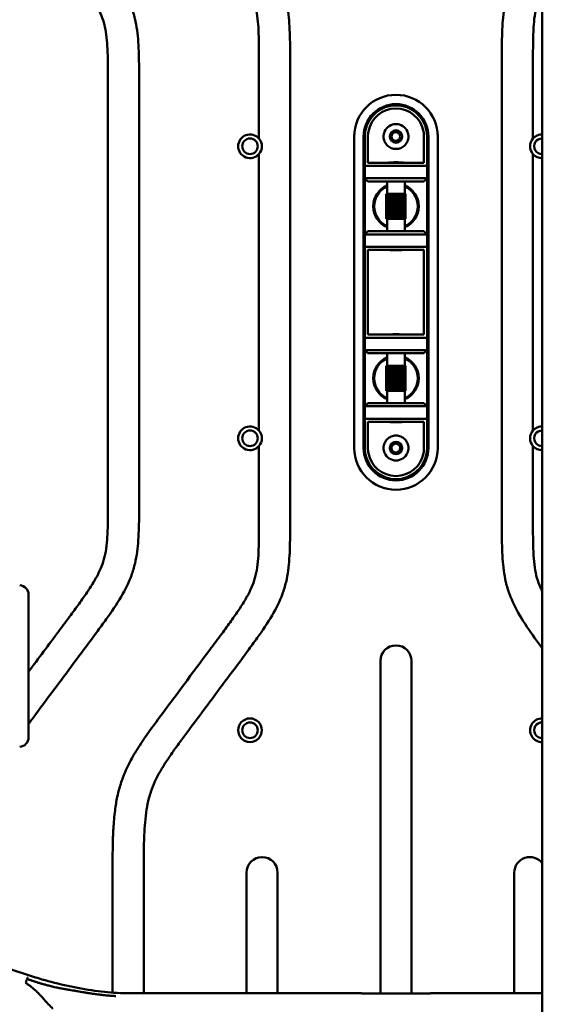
# Model space of a CAD drawing. Header units: millimetres. Extents: x 0 to 2100, y 0 to 1485.
# Tile 49 of 256: x 1198 to 1282, y 1021 to 1179. Entities that reach past the tile are written whole.
import ezdxf

# ---------------------------------------------------------------- set-up
doc = ezdxf.new("R2010")
doc.units = ezdxf.units.MM
doc.header["$LTSCALE"] = 5
doc.layers.add('Sichtbar (ISO)', color=7, linetype='Continuous', lineweight=50)

msp = doc.modelspace()

# ---------------------------------------------------------------- linework, layer by layer
at = {"layer": 'Sichtbar (ISO)'}
for p, q in [((1281.707, 1211.92), (1281.707, 805.783)), ((1236.207, 1159.758), (1236.207, 1172.19)), ((1241.207, 1172.19), (1241.207, 1098.364)), ((1275.207, 1098.364), (1275.207, 1172.19)), ((1280.207, 1172.19), (1280.207, 1159.758)), ((1211.957, 1101.352), (1211.957, 1169.202)), ((1216.957, 1169.202), (1216.957, 1101.352)), ((1253.707, 1160.15), (1253.707, 1155.877)), ((1262.707, 1155.877), (1262.707, 1160.15)), ((1251.507, 1160.077), (1251.507, 1110.077)), ((1253.007, 1160.077), (1253.007, 1110.077)), ((1253.207, 1160.077), (1253.207, 1155.377)), ((1263.207, 1155.377), (1263.207, 1160.077)), ((1263.407, 1110.077), (1263.407, 1160.077)), ((1264.907, 1110.077), (1264.907, 1160.077)), ((1236.207, 1112.888), (1236.207, 1157.267)), ((1280.207, 1157.267), (1280.207, 1112.888)), ((1253.207, 1153.377), (1253.207, 1155.377)), ((1253.207, 1155.377), (1263.207, 1155.377)), ((1253.707, 1155.877), (1262.707, 1155.877)), ((1263.207, 1155.377), (1263.207, 1153.377)), ((1253.207, 1153.377), (1253.207, 1144.377)), ((1253.707, 1152.877), (1253.207, 1153.377)), ((1263.207, 1153.377), (1253.207, 1153.377)), ((1262.707, 1152.877), (1253.707, 1152.877)), ((1256.807, 1150.877), (1256.807, 1152.877)), ((1259.607, 1150.877), (1259.607, 1152.877)), ((1263.207, 1153.377), (1262.707, 1152.877)), ((1263.207, 1144.377), (1263.207, 1153.377)), ((1256.657, 1146.877), (1256.657, 1150.877)), ((1256.68, 1150.877), (1256.657, 1150.877)), ((1256.741, 1150.877), (1256.68, 1150.877)), ((1256.68, 1146.877), (1256.68, 1150.877)), ((1256.838, 1150.877), (1256.741, 1150.877)), ((1256.741, 1146.877), (1256.741, 1150.877)), ((1256.969, 1150.877), (1256.838, 1150.877)), ((1256.838, 1146.877), (1256.838, 1150.877)), ((1257.127, 1150.877), (1256.969, 1150.877)), ((1256.969, 1146.877), (1256.969, 1150.877)), ((1257.13, 1150.877), (1257.127, 1150.877)), ((1257.127, 1150.877), (1257.127, 1146.877)), ((1257.29, 1150.877), (1257.13, 1150.877)), ((1257.13, 1146.877), (1257.13, 1150.877)), ((1257.318, 1150.877), (1257.29, 1150.877)), ((1257.29, 1150.877), (1257.29, 1146.877)), ((1257.475, 1150.877), (1257.318, 1150.877)), ((1257.318, 1146.877), (1257.318, 1150.877)), ((1257.527, 1150.877), (1257.475, 1150.877)), ((1257.475, 1150.877), (1257.475, 1146.877)), ((1257.679, 1150.877), (1257.527, 1150.877)), ((1257.527, 1146.877), (1257.527, 1150.877)), ((1257.754, 1150.877), (1257.679, 1150.877)), ((1257.679, 1150.877), (1257.679, 1146.877)), ((1257.895, 1150.877), (1257.754, 1150.877)), ((1257.754, 1146.877), (1257.754, 1150.877)), ((1257.991, 1150.877), (1257.895, 1150.877)), ((1257.895, 1150.877), (1257.895, 1146.877)), ((1258.119, 1150.877), (1257.991, 1150.877)), ((1257.991, 1146.877), (1257.991, 1150.877)), ((1258.234, 1150.877), (1258.119, 1150.877)), ((1258.119, 1150.877), (1258.119, 1146.877)), ((1258.345, 1150.877), (1258.234, 1150.877)), ((1258.234, 1146.877), (1258.234, 1150.877)), ((1258.476, 1150.877), (1258.345, 1150.877)), ((1258.345, 1150.877), (1258.345, 1146.877)), ((1258.568, 1150.877), (1258.476, 1150.877)), ((1258.476, 1146.877), (1258.476, 1150.877)), ((1258.711, 1150.877), (1258.568, 1150.877)), ((1258.568, 1150.877), (1258.568, 1146.877)), ((1258.782, 1150.877), (1258.711, 1150.877)), ((1258.711, 1146.877), (1258.711, 1150.877)), ((1258.935, 1150.877), (1258.782, 1150.877)), ((1258.782, 1150.877), (1258.782, 1146.877)), ((1258.981, 1150.877), (1258.935, 1150.877)), ((1258.935, 1146.877), (1258.935, 1150.877)), ((1259.14, 1150.877), (1258.981, 1150.877)), ((1258.981, 1150.877), (1258.981, 1146.877)), ((1259.162, 1150.877), (1259.14, 1150.877)), ((1259.14, 1146.877), (1259.14, 1150.877)), ((1259.322, 1150.877), (1259.162, 1150.877)), ((1259.162, 1150.877), (1259.162, 1146.877)), ((1259.477, 1150.877), (1259.322, 1150.877)), ((1259.322, 1146.877), (1259.322, 1150.877)), ((1259.6, 1150.877), (1259.477, 1150.877)), ((1259.477, 1146.877), (1259.477, 1150.877)), ((1259.689, 1150.877), (1259.6, 1150.877)), ((1259.6, 1146.877), (1259.6, 1150.877)), ((1259.742, 1150.877), (1259.689, 1150.877)), ((1259.689, 1146.877), (1259.689, 1150.877)), ((1259.757, 1150.877), (1259.742, 1150.877)), ((1259.742, 1146.877), (1259.742, 1150.877)), ((1259.757, 1146.877), (1259.757, 1150.877)), ((1256.657, 1146.877), (1256.68, 1146.877)), ((1256.68, 1146.877), (1256.741, 1146.877)), ((1256.741, 1146.877), (1256.838, 1146.877)), ((1256.807, 1144.877), (1256.807, 1146.877)), ((1256.838, 1146.877), (1256.969, 1146.877)), ((1256.969, 1146.877), (1257.127, 1146.877)), ((1257.127, 1146.877), (1257.13, 1146.877)), ((1257.13, 1146.877), (1257.29, 1146.877)), ((1257.318, 1146.877), (1257.29, 1146.877)), ((1257.475, 1146.877), (1257.318, 1146.877)), ((1257.475, 1146.877), (1257.527, 1146.877)), ((1257.527, 1146.877), (1257.679, 1146.877)), ((1257.679, 1146.877), (1257.754, 1146.877)), ((1257.754, 1146.877), (1257.895, 1146.877)), ((1257.895, 1146.877), (1257.991, 1146.877)), ((1257.991, 1146.877), (1258.119, 1146.877)), ((1258.119, 1146.877), (1258.234, 1146.877)), ((1258.234, 1146.877), (1258.345, 1146.877)), ((1258.345, 1146.877), (1258.476, 1146.877)), ((1258.476, 1146.877), (1258.568, 1146.877)), ((1258.568, 1146.877), (1258.711, 1146.877)), ((1258.711, 1146.877), (1258.782, 1146.877)), ((1258.782, 1146.877), (1258.935, 1146.877)), ((1258.935, 1146.877), (1258.981, 1146.877)), ((1258.981, 1146.877), (1259.14, 1146.877)), ((1259.14, 1146.877), (1259.162, 1146.877)), ((1259.162, 1146.877), (1259.322, 1146.877)), ((1259.477, 1146.877), (1259.322, 1146.877)), ((1259.477, 1146.877), (1259.6, 1146.877)), ((1259.6, 1146.877), (1259.689, 1146.877)), ((1259.607, 1144.877), (1259.607, 1146.877)), ((1259.689, 1146.877), (1259.742, 1146.877)), ((1259.742, 1146.877), (1259.757, 1146.877)), ((1253.207, 1144.377), (1253.707, 1144.877)), ((1253.207, 1144.377), (1263.207, 1144.377)), ((1253.207, 1142.377), (1253.207, 1144.377)), ((1253.707, 1144.877), (1262.707, 1144.877)), ((1262.707, 1144.877), (1263.207, 1144.377)), ((1263.207, 1144.377), (1263.207, 1142.377)), ((1263.207, 1142.377), (1253.207, 1142.377)), ((1253.207, 1142.377), (1253.207, 1136.877)), ((1253.707, 1141.877), (1253.707, 1136.877)), ((1262.707, 1141.877), (1253.707, 1141.877)), ((1262.707, 1136.877), (1262.707, 1141.877)), ((1263.207, 1136.877), (1263.207, 1142.377)), ((1253.207, 1133.277), (1253.207, 1136.877)), ((1253.707, 1133.277), (1253.707, 1136.877)), ((1262.707, 1136.877), (1262.707, 1133.277)), ((1263.207, 1136.877), (1263.207, 1133.277)), ((1253.207, 1133.277), (1253.207, 1127.777)), ((1253.707, 1133.277), (1253.707, 1128.277)), ((1262.707, 1128.277), (1262.707, 1133.277)), ((1263.207, 1127.777), (1263.207, 1133.277)), ((1253.207, 1125.777), (1253.207, 1127.777)), ((1253.207, 1127.777), (1263.207, 1127.777)), ((1253.707, 1128.277), (1262.707, 1128.277)), ((1263.207, 1127.777), (1263.207, 1125.777)), ((1253.707, 1125.277), (1253.207, 1125.777)), ((1253.207, 1125.777), (1253.207, 1116.777)), ((1263.207, 1125.777), (1253.207, 1125.777)), ((1263.207, 1125.777), (1262.707, 1125.277)), ((1263.207, 1116.777), (1263.207, 1125.777)), ((1262.707, 1125.277), (1253.707, 1125.277)), ((1256.807, 1123.277), (1256.807, 1125.277)), ((1259.607, 1123.277), (1259.607, 1125.277)), ((1256.657, 1119.277), (1256.657, 1123.277)), ((1256.68, 1123.277), (1256.657, 1123.277)), ((1256.741, 1123.277), (1256.68, 1123.277)), ((1256.68, 1119.277), (1256.68, 1123.277)), ((1256.838, 1123.277), (1256.741, 1123.277)), ((1256.741, 1119.277), (1256.741, 1123.277)), ((1256.969, 1123.277), (1256.838, 1123.277)), ((1256.838, 1119.277), (1256.838, 1123.277)), ((1257.127, 1123.277), (1256.969, 1123.277)), ((1256.969, 1119.277), (1256.969, 1123.277)), ((1257.13, 1123.277), (1257.127, 1123.277)), ((1257.127, 1123.277), (1257.127, 1119.277)), ((1257.29, 1123.277), (1257.13, 1123.277)), ((1257.13, 1119.277), (1257.13, 1123.277)), ((1257.318, 1123.277), (1257.29, 1123.277)), ((1257.29, 1123.277), (1257.29, 1119.277)), ((1257.475, 1123.277), (1257.318, 1123.277)), ((1257.318, 1119.277), (1257.318, 1123.277)), ((1257.527, 1123.277), (1257.475, 1123.277)), ((1257.475, 1123.277), (1257.475, 1119.277)), ((1257.679, 1123.277), (1257.527, 1123.277)), ((1257.527, 1119.277), (1257.527, 1123.277)), ((1257.754, 1123.277), (1257.679, 1123.277)), ((1257.679, 1123.277), (1257.679, 1119.277)), ((1257.895, 1123.277), (1257.754, 1123.277)), ((1257.754, 1119.277), (1257.754, 1123.277)), ((1257.991, 1123.277), (1257.895, 1123.277)), ((1257.895, 1123.277), (1257.895, 1119.277)), ((1258.119, 1123.277), (1257.991, 1123.277)), ((1257.991, 1119.277), (1257.991, 1123.277)), ((1258.234, 1123.277), (1258.119, 1123.277)), ((1258.119, 1123.277), (1258.119, 1119.277)), ((1258.345, 1123.277), (1258.234, 1123.277)), ((1258.234, 1119.277), (1258.234, 1123.277)), ((1258.476, 1123.277), (1258.345, 1123.277)), ((1258.345, 1123.277), (1258.345, 1119.277)), ((1258.568, 1123.277), (1258.476, 1123.277)), ((1258.476, 1119.277), (1258.476, 1123.277)), ((1258.711, 1123.277), (1258.568, 1123.277)), ((1258.568, 1123.277), (1258.568, 1119.277)), ((1258.782, 1123.277), (1258.711, 1123.277)), ((1258.711, 1119.277), (1258.711, 1123.277)), ((1258.935, 1123.277), (1258.782, 1123.277)), ((1258.782, 1123.277), (1258.782, 1119.277)), ((1258.981, 1123.277), (1258.935, 1123.277)), ((1258.935, 1119.277), (1258.935, 1123.277)), ((1259.14, 1123.277), (1258.981, 1123.277)), ((1258.981, 1123.277), (1258.981, 1119.277)), ((1259.162, 1123.277), (1259.14, 1123.277)), ((1259.14, 1119.277), (1259.14, 1123.277)), ((1259.322, 1123.277), (1259.162, 1123.277)), ((1259.162, 1123.277), (1259.162, 1119.277)), ((1259.477, 1123.277), (1259.322, 1123.277)), ((1259.322, 1119.277), (1259.322, 1123.277)), ((1259.6, 1123.277), (1259.477, 1123.277)), ((1259.477, 1119.277), (1259.477, 1123.277)), ((1259.689, 1123.277), (1259.6, 1123.277)), ((1259.6, 1119.277), (1259.6, 1123.277)), ((1259.742, 1123.277), (1259.689, 1123.277)), ((1259.689, 1119.277), (1259.689, 1123.277)), ((1259.757, 1123.277), (1259.742, 1123.277)), ((1259.742, 1119.277), (1259.742, 1123.277)), ((1259.757, 1119.277), (1259.757, 1123.277)), ((1256.657, 1119.277), (1256.68, 1119.277)), ((1256.68, 1119.277), (1256.741, 1119.277)), ((1256.741, 1119.277), (1256.838, 1119.277)), ((1256.807, 1117.277), (1256.807, 1119.277)), ((1256.838, 1119.277), (1256.969, 1119.277)), ((1256.969, 1119.277), (1257.127, 1119.277)), ((1257.127, 1119.277), (1257.13, 1119.277)), ((1257.13, 1119.277), (1257.29, 1119.277)), ((1257.318, 1119.277), (1257.29, 1119.277)), ((1257.475, 1119.277), (1257.318, 1119.277)), ((1257.475, 1119.277), (1257.527, 1119.277)), ((1257.527, 1119.277), (1257.679, 1119.277)), ((1257.679, 1119.277), (1257.754, 1119.277)), ((1257.754, 1119.277), (1257.895, 1119.277)), ((1257.895, 1119.277), (1257.991, 1119.277)), ((1257.991, 1119.277), (1258.119, 1119.277)), ((1258.119, 1119.277), (1258.234, 1119.277)), ((1258.234, 1119.277), (1258.345, 1119.277)), ((1258.345, 1119.277), (1258.476, 1119.277)), ((1258.476, 1119.277), (1258.568, 1119.277)), ((1258.568, 1119.277), (1258.711, 1119.277)), ((1258.711, 1119.277), (1258.782, 1119.277)), ((1258.782, 1119.277), (1258.935, 1119.277)), ((1258.935, 1119.277), (1258.981, 1119.277)), ((1258.981, 1119.277), (1259.14, 1119.277)), ((1259.14, 1119.277), (1259.162, 1119.277)), ((1259.162, 1119.277), (1259.322, 1119.277)), ((1259.477, 1119.277), (1259.322, 1119.277)), ((1259.477, 1119.277), (1259.6, 1119.277)), ((1259.6, 1119.277), (1259.689, 1119.277)), ((1259.607, 1117.277), (1259.607, 1119.277)), ((1259.689, 1119.277), (1259.742, 1119.277)), ((1259.742, 1119.277), (1259.757, 1119.277)), ((1253.207, 1116.777), (1253.707, 1117.277)), ((1253.207, 1114.777), (1253.207, 1116.777)), ((1253.207, 1116.777), (1263.207, 1116.777)), ((1253.707, 1117.277), (1262.707, 1117.277)), ((1262.707, 1117.277), (1263.207, 1116.777)), ((1263.207, 1116.777), (1263.207, 1114.777)), ((1253.207, 1114.777), (1253.207, 1110.077)), ((1263.207, 1114.777), (1253.207, 1114.777)), ((1263.207, 1110.077), (1263.207, 1114.777)), ((1253.707, 1114.277), (1253.707, 1110.005)), ((1262.707, 1114.277), (1253.707, 1114.277)), ((1262.707, 1110.005), (1262.707, 1114.277)), ((1236.207, 1098.364), (1236.207, 1110.397)), ((1280.207, 1110.397), (1280.207, 1098.364)), ((1199.207, 1086.539), (1199.207, 1063.616)), ((1255.707, 1022.535), (1255.707, 1075.895)), ((1260.707, 1075.895), (1260.707, 1022.535)), ((1212.707, 1022.663), (1212.707, 1042.202)), ((1217.707, 1042.202), (1217.707, 1022.559)), ((1234.207, 1022.56), (1234.207, 1041.909)), ((1239.207, 1041.909), (1239.207, 1022.56)), ((1277.207, 1022.56), (1277.207, 1041.909)), ((1198.989, 1024.825), (1198.957, 1024.726)), ((1217.707, 1022.028), (1217.707, 1022.028)), ((1234.207, 1022.029), (1234.207, 1022.029)), ((1252.707, 1022.535), (1252.707, 1022.56)), ((1263.707, 1022.56), (1263.707, 1022.535))]:
    msp.add_line(p, q, dxfattribs=at)
for centre, radius in [((1258.207, 1160.077), 1), ((1258.207, 1160.077), 0.7), ((1234.772, 1158.512), 1.25), ((1234.772, 1111.642), 1.25), ((1258.207, 1110.077), 1), ((1258.207, 1110.077), 0.7), ((1234.772, 1064.772), 1.9), ((1234.772, 1064.772), 1.25)]:
    msp.add_circle(centre, radius, dxfattribs=at)
for centre, radius, start, end in [((1258.207, 1160.077), 6.7, 0, 180), ((1258.207, 1160.077), 5.2, 0, 180), ((1258.207, 1160.077), 5, 10.24638, 169.75972), ((1258.207, 1160.077), 4.5, 10.24034, 169.75968), ((1258.207, 1160.077), 2, 23.57818, 156.42182), ((1234.772, 1158.512), 1.9, 40.95163, 319.04837), ((1281.642, 1158.512), 1.9, 88.0395, 139.04837), ((1234.772, 1158.512), 1.9, 319.04837, 40.95163), ((1281.642, 1158.512), 1.9, 139.04837, 220.95163), ((1281.642, 1158.512), 1.25, 87.01928, 272.98072), ((1281.642, 1158.512), 1.9, 220.95163, 271.9605), ((1258.207, 1148.877), 3.65, 112.55447, 247.44553), ((1258.207, 1148.877), 3.65, 292.55447, 67.44553), ((1258.207, 1148.877), 3.5, 113.57818, 246.42182), ((1258.207, 1148.877), 3.5, 293.57818, 66.42182), ((1258.207, 1121.277), 3.65, 112.55447, 247.44553), ((1258.207, 1121.277), 3.5, 113.57818, 246.42182), ((1258.207, 1121.277), 3.65, 292.55447, 67.44553), ((1258.207, 1121.277), 3.5, 293.57818, 66.42182), ((1234.772, 1111.642), 1.9, 40.95163, 319.04837), ((1234.772, 1111.642), 1.9, 319.04837, 40.95163), ((1281.642, 1111.642), 1.9, 139.04837, 220.95163), ((1281.642, 1111.642), 1.9, 88.0395, 139.04837), ((1281.642, 1111.642), 1.25, 87.01928, 272.98072), ((1258.207, 1110.077), 6.7, 180, 0), ((1258.207, 1110.077), 5.2, 180, 0), ((1281.642, 1111.642), 1.9, 220.95163, 271.9605), ((1258.207, 1110.077), 5, 190.24638, 349.75987), ((1258.207, 1110.077), 4.5, 190.24034, 349.75968), ((1258.207, 1110.077), 2, 203.57818, 336.42182), ((1197.707, 1086.539), 1.5, 0, 87), ((1258.207, 1075.895), 2.5, 0, 180), ((1281.642, 1064.772), 1.9, 88.0395, 271.9605), ((1281.642, 1064.772), 1.25, 87.01928, 272.98072), ((1197.707, 1063.616), 1.5, 273, 0), ((1236.707, 1041.909), 2.5, 0, 180), ((1279.707, 1041.909), 2.5, 36.8699, 180)]:
    msp.add_arc(centre, radius, start, end, dxfattribs=at)
for points, knots in [([(1212.707, 1228.422), (1212.707, 1226.846), (1212.707, 1224.475), (1212.819, 1221.182), (1213.027, 1218.564), (1213.47, 1215.863), (1214.219, 1213.269), (1215.289, 1210.835), (1216.678, 1208.401), (1218.562, 1205.664), (1221.343, 1201.962), (1224.821, 1197.365), (1228.394, 1192.648), (1231.326, 1188.754), (1233.254, 1186.032), (1234.445, 1184.037), (1235.18, 1182.506), (1235.674, 1180.99), (1235.972, 1179.349), (1236.113, 1177.718), (1236.173, 1176.204), (1236.204, 1174.41), (1236.206, 1173.093), (1236.207, 1172.19)], [0, 0, 0, 0, 0.075046, 0.1129229, 0.1569453, 0.200099, 0.2431301, 0.2852442, 0.3264448, 0.3763269, 0.443263, 0.5467097, 0.6505088, 0.724752, 0.7785569, 0.809146, 0.8352317, 0.8592736, 0.8848531, 0.9145683, 0.9372192, 0.9570244, 1, 1, 1, 1]), ([(1217.707, 1228.422), (1217.708, 1227.145), (1217.71, 1225.076), (1217.777, 1222.286), (1217.911, 1220.103), (1218.154, 1218.097), (1218.491, 1216.487), (1218.946, 1214.996), (1219.771, 1212.968), (1221.084, 1210.778), (1222.468, 1208.809), (1223.508, 1207.389), (1225.251, 1205.062), (1228.89, 1200.243), (1232.702, 1195.235), (1235.798, 1191.073), (1237.125, 1189.185), (1238.599, 1186.89), (1239.813, 1184.518), (1240.745, 1181.436), (1241.071, 1178.827), (1241.207, 1175.55), (1241.207, 1173.525), (1241.207, 1172.19)], [0, 0, 0, 0, 0.0608257, 0.0985275, 0.1329671, 0.1649618, 0.1947283, 0.2111858, 0.2391865, 0.2987194, 0.3323121, 0.3537806, 0.3823973, 0.4706436, 0.6409893, 0.6818033, 0.7173771, 0.750735, 0.8116004, 0.8437163, 0.9035957, 0.9364005, 1, 1, 1, 1]), ([(1188.457, 1225.106), (1188.457, 1223.64), (1188.461, 1221.378), (1188.569, 1218.194), (1188.777, 1215.576), (1189.22, 1212.875), (1189.969, 1210.281), (1191.039, 1207.847), (1192.428, 1205.413), (1194.312, 1202.676), (1197.093, 1198.974), (1200.571, 1194.377), (1204.144, 1189.66), (1207.076, 1185.766), (1209.004, 1183.044), (1210.195, 1181.049), (1210.93, 1179.518), (1211.424, 1178.002), (1211.722, 1176.361), (1211.863, 1174.73), (1211.923, 1173.216), (1211.954, 1171.422), (1211.956, 1170.104), (1211.957, 1169.202)], [0.00520167, 0.00520167, 0.00520167, 0.00520167, 0.07504599, 0.11292292, 0.15694532, 0.20009904, 0.24313014, 0.28524424, 0.32644481, 0.37632687, 0.44326295, 0.54670974, 0.6505088, 0.72475204, 0.77855695, 0.809146, 0.83523166, 0.85927362, 0.88485306, 0.9145683, 0.93721924, 0.95702441, 1, 1, 1, 1]), ([(1193.457, 1225.434), (1193.458, 1224.157), (1193.46, 1222.088), (1193.527, 1219.298), (1193.661, 1217.115), (1193.904, 1215.109), (1194.241, 1213.499), (1194.696, 1212.008), (1195.521, 1209.98), (1196.834, 1207.79), (1198.218, 1205.821), (1199.258, 1204.401), (1201.001, 1202.074), (1204.64, 1197.255), (1208.452, 1192.247), (1211.548, 1188.085), (1212.875, 1186.197), (1214.349, 1183.902), (1215.563, 1181.53), (1216.495, 1178.448), (1216.821, 1175.839), (1216.957, 1172.562), (1216.957, 1170.537), (1216.957, 1169.202)], [0, 0, 0, 0, 0.0608257, 0.0985275, 0.1329671, 0.1649618, 0.1947283, 0.2111858, 0.2391865, 0.2987194, 0.3323121, 0.3537806, 0.3823973, 0.4706436, 0.6409893, 0.6818033, 0.7173771, 0.750735, 0.8116004, 0.8437163, 0.9035957, 0.9364005, 1, 1, 1, 1]), ([(1275.207, 1172.19), (1275.207, 1173.525), (1275.207, 1175.55), (1275.342, 1178.827), (1275.668, 1181.436), (1276.601, 1184.518), (1277.815, 1186.89), (1279.289, 1189.185), (1280.494, 1190.899), (1281.321, 1192.02), (1281.707, 1192.538)], [0, 0, 0, 0, 0.06359954, 0.09640429, 0.15628374, 0.18839964, 0.24926502, 0.28262286, 0.31819671, 0.34890667, 0.34890667, 0.34890667, 0.34890667]), ([(1280.207, 1172.19), (1280.207, 1173.093), (1280.21, 1174.41), (1280.241, 1176.204), (1280.301, 1177.718), (1280.441, 1179.349), (1280.74, 1180.99), (1281.179, 1182.339), (1281.541, 1183.138), (1281.707, 1183.472)], [0, 0, 0, 0, 0.04297559, 0.06278076, 0.0854317, 0.11514694, 0.14072638, 0.16476834, 0.1825006, 0.1825006, 0.1825006, 0.1825006]), ([(1253.286, 1160.966), (1253.26, 1160.819), (1253.24, 1160.672), (1253.213, 1160.374), (1253.207, 1160.226), (1253.207, 1160.077)], [-0.08967523, -0.08967523, -0.08967523, -0.08967523, -0.044894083, -0.044894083, -0.000001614, -0.000001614, -0.000001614, -0.000001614]), ([(1253.707, 1160.15), (1253.707, 1160.271), (1253.713, 1160.392), (1253.737, 1160.635), (1253.755, 1160.757), (1253.779, 1160.877)], [0.000055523, 0.000055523, 0.000055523, 0.000055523, 0.036710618, 0.036710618, 0.073591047, 0.073591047, 0.073591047, 0.073591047]), ([(1260.04, 1160.877), (1260.046, 1160.864), (1260.051, 1160.851), (1260.158, 1160.592), (1260.207, 1160.325), (1260.207, 1159.816), (1260.153, 1159.542), (1259.942, 1159.047), (1259.786, 1158.825), (1259.435, 1158.48), (1259.216, 1158.331), (1258.731, 1158.129), (1258.463, 1158.077), (1257.951, 1158.077), (1257.683, 1158.129), (1257.197, 1158.331), (1256.979, 1158.48), (1256.627, 1158.825), (1256.471, 1159.047), (1256.261, 1159.542), (1256.207, 1159.816), (1256.207, 1160.325), (1256.256, 1160.592), (1256.362, 1160.851), (1256.368, 1160.864), (1256.374, 1160.877)], [0.22322666, 0.22322666, 0.22322666, 0.22322666, 0.22729619, 0.22729619, 0.30263527, 0.30263527, 0.38217652, 0.38217652, 0.46171776, 0.46171776, 0.53851318, 0.53851318, 0.6153086, 0.6153086, 0.69210402, 0.69210402, 0.76889944, 0.76889944, 0.84844068, 0.84844068, 0.92798193, 0.92798193, 1.00332101, 1.00332101, 1.00739054, 1.00739054, 1.00739054, 1.00739054]), ([(1262.635, 1160.877), (1262.659, 1160.757), (1262.677, 1160.635), (1262.701, 1160.392), (1262.707, 1160.271), (1262.707, 1160.15)], [0.000001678, 0.000001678, 0.000001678, 0.000001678, 0.036875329, 0.036875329, 0.073509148, 0.073509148, 0.073509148, 0.073509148]), ([(1263.207, 1160.077), (1263.207, 1160.226), (1263.2, 1160.375), (1263.174, 1160.672), (1263.154, 1160.82), (1263.127, 1160.967)], [-0.089828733, -0.089828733, -0.089828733, -0.089828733, -0.044864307, -0.044864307, -0.000104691, -0.000104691, -0.000104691, -0.000104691]), ([(1259.592, 1155.877), (1259.522, 1155.877), (1259.435, 1155.882), (1259.199, 1155.898), (1259.019, 1155.912), (1258.624, 1155.935), (1258.409, 1155.942), (1258.207, 1155.942), (1258.005, 1155.942), (1257.79, 1155.935), (1257.395, 1155.912), (1257.215, 1155.898), (1256.978, 1155.882), (1256.892, 1155.877), (1256.821, 1155.877)], [0.81786861, 0.81786861, 0.81786861, 0.81786861, 0.85804117, 0.85804117, 0.9185958, 0.9185958, 0.97915043, 0.97915043, 0.97915043, 1.03970506, 1.03970506, 1.10025969, 1.10025969, 1.14043225, 1.14043225, 1.14043225, 1.14043225]), ([(1256.821, 1141.877), (1256.892, 1141.877), (1256.978, 1141.873), (1257.215, 1141.857), (1257.395, 1141.842), (1257.79, 1141.82), (1258.005, 1141.813), (1258.409, 1141.813), (1258.624, 1141.82), (1259.019, 1141.842), (1259.199, 1141.857), (1259.435, 1141.873), (1259.522, 1141.877), (1259.592, 1141.877)], [-0.65085704, -0.65085704, -0.65085704, -0.65085704, -0.61068448, -0.61068448, -0.55012985, -0.55012985, -0.48957522, -0.48957522, -0.42902059, -0.42902059, -0.36846595, -0.36846595, -0.32829339, -0.32829339, -0.32829339, -0.32829339]), ([(1259.592, 1128.277), (1259.522, 1128.277), (1259.435, 1128.282), (1259.199, 1128.298), (1259.019, 1128.312), (1258.624, 1128.335), (1258.409, 1128.342), (1258.207, 1128.342), (1258.005, 1128.342), (1257.79, 1128.335), (1257.395, 1128.312), (1257.215, 1128.298), (1256.978, 1128.282), (1256.892, 1128.277), (1256.821, 1128.277)], [-0.16128182, -0.16128182, -0.16128182, -0.16128182, -0.12110926, -0.12110926, -0.06055463, -0.06055463, 0, 0, 0, 0.06055463, 0.06055463, 0.12110926, 0.12110926, 0.16128182, 0.16128182, 0.16128182, 0.16128182]), ([(1256.821, 1114.277), (1256.892, 1114.277), (1256.978, 1114.273), (1257.215, 1114.257), (1257.395, 1114.242), (1257.79, 1114.22), (1258.005, 1114.213), (1258.409, 1114.213), (1258.624, 1114.22), (1259.019, 1114.242), (1259.199, 1114.257), (1259.435, 1114.273), (1259.522, 1114.277), (1259.592, 1114.277)], [-0.65085704, -0.65085704, -0.65085704, -0.65085704, -0.61068448, -0.61068448, -0.55012985, -0.55012985, -0.48957522, -0.48957522, -0.42902059, -0.42902059, -0.36846595, -0.36846595, -0.32829339, -0.32829339, -0.32829339, -0.32829339]), ([(1256.374, 1109.277), (1256.368, 1109.291), (1256.362, 1109.304), (1256.256, 1109.563), (1256.207, 1109.829), (1256.207, 1110.339), (1256.261, 1110.612), (1256.471, 1111.107), (1256.627, 1111.33), (1256.979, 1111.674), (1257.197, 1111.824), (1257.683, 1112.025), (1257.951, 1112.077), (1258.463, 1112.077), (1258.731, 1112.025), (1259.216, 1111.824), (1259.435, 1111.674), (1259.786, 1111.33), (1259.942, 1111.107), (1260.153, 1110.612), (1260.207, 1110.339), (1260.207, 1109.829), (1260.158, 1109.563), (1260.051, 1109.304), (1260.046, 1109.291), (1260.04, 1109.277)], [0.22322666, 0.22322666, 0.22322666, 0.22322666, 0.22729619, 0.22729619, 0.30263527, 0.30263527, 0.38217652, 0.38217652, 0.46171776, 0.46171776, 0.53851318, 0.53851318, 0.6153086, 0.6153086, 0.69210402, 0.69210402, 0.76889944, 0.76889944, 0.84844068, 0.84844068, 0.92798193, 0.92798193, 1.00332101, 1.00332101, 1.00739054, 1.00739054, 1.00739054, 1.00739054]), ([(1253.207, 1110.077), (1253.207, 1109.929), (1253.213, 1109.78), (1253.24, 1109.483), (1253.26, 1109.335), (1253.287, 1109.188)], [-0.089828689, -0.089828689, -0.089828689, -0.089828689, -0.044864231, -0.044864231, -0.000104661, -0.000104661, -0.000104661, -0.000104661]), ([(1253.779, 1109.277), (1253.755, 1109.398), (1253.737, 1109.519), (1253.713, 1109.763), (1253.707, 1109.884), (1253.707, 1110.005)], [0.000001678, 0.000001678, 0.000001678, 0.000001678, 0.036875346, 0.036875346, 0.073509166, 0.073509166, 0.073509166, 0.073509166]), ([(1262.707, 1110.005), (1262.707, 1109.884), (1262.701, 1109.763), (1262.677, 1109.519), (1262.659, 1109.398), (1262.635, 1109.277)], [0.000055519, 0.000055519, 0.000055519, 0.000055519, 0.036710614, 0.036710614, 0.073591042, 0.073591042, 0.073591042, 0.073591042]), ([(1263.127, 1109.188), (1263.154, 1109.335), (1263.174, 1109.483), (1263.2, 1109.78), (1263.207, 1109.929), (1263.207, 1110.077)], [-0.089673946, -0.089673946, -0.089673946, -0.089673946, -0.044893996, -0.044893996, -0.000001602, -0.000001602, -0.000001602, -0.000001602]), ([(1216.957, 1101.352), (1216.957, 1100.017), (1216.961, 1097.994), (1216.831, 1094.716), (1216.511, 1092.116), (1215.597, 1089.041), (1214.06, 1086.012), (1212.024, 1083.033), (1208.516, 1078.259), (1204.719, 1073.203), (1201.084, 1068.314), (1199.596, 1066.307), (1199.207, 1065.776)], [0, 0, 0, 0, 0.06372563, 0.09653278, 0.15657597, 0.18836361, 0.24911139, 0.31790072, 0.36023964, 0.53148324, 0.61923406, 0.65058446, 0.65058446, 0.65058446, 0.65058446]), ([(1211.957, 1101.352), (1211.957, 1099.98), (1211.961, 1098.133), (1211.861, 1095.636), (1211.705, 1093.952), (1211.359, 1092.216), (1210.767, 1090.585), (1209.889, 1088.898), (1208.778, 1087.135), (1207.445, 1085.233), (1205.862, 1083.08), (1203.093, 1079.352), (1200.824, 1076.322), (1199.207, 1074.154)], [0, 0, 0, 0, 0.06551724, 0.08810313, 0.11927517, 0.14616215, 0.17235611, 0.20183697, 0.23674265, 0.27163482, 0.3125572, 0.3640755, 0.49296906, 0.49296906, 0.49296906, 0.49296906]), ([(1236.207, 1098.364), (1236.207, 1096.992), (1236.211, 1095.145), (1236.111, 1092.648), (1235.955, 1090.964), (1235.609, 1089.228), (1235.017, 1087.597), (1234.139, 1085.91), (1233.028, 1084.147), (1231.695, 1082.245), (1230.112, 1080.092), (1226.186, 1074.807), (1222.05, 1069.304), (1218.294, 1064.198), (1216.825, 1062.025), (1215.583, 1059.966), (1214.504, 1057.661), (1213.837, 1055.672), (1213.387, 1053.837), (1213.029, 1051.683), (1212.821, 1049.227), (1212.703, 1045.988), (1212.707, 1043.713), (1212.707, 1042.202)], [0, 0, 0, 0, 0.0655172, 0.0881031, 0.1192752, 0.1461621, 0.1723561, 0.201837, 0.2367426, 0.2716348, 0.3125572, 0.3640755, 0.5854125, 0.6406541, 0.6661473, 0.7104263, 0.7551941, 0.7873139, 0.8103575, 0.8453065, 0.8914211, 0.9279006, 1, 1, 1, 1]), ([(1241.207, 1098.364), (1241.207, 1097.029), (1241.211, 1095.006), (1241.081, 1091.728), (1240.761, 1089.128), (1239.847, 1086.053), (1238.31, 1083.024), (1236.274, 1080.045), (1232.766, 1075.271), (1228.969, 1070.215), (1225.303, 1065.285), (1223.512, 1062.869), (1222.414, 1061.354), (1221.037, 1059.372), (1219.733, 1057.174), (1218.91, 1055.121), (1218.46, 1053.609), (1217.991, 1051.296), (1217.7, 1047.397), (1217.707, 1044.115), (1217.707, 1042.202)], [0, 0, 0, 0, 0.0637256, 0.0965328, 0.156576, 0.1883636, 0.2491114, 0.3179007, 0.3602396, 0.5314832, 0.6192341, 0.6530146, 0.674815, 0.7084074, 0.7681072, 0.7962982, 0.8136828, 0.8433644, 0.9087128, 1, 1, 1, 1]), ([(1281.707, 1077.913), (1281.294, 1078.475), (1280.031, 1080.203), (1278.104, 1083.024), (1276.567, 1086.053), (1275.653, 1089.128), (1275.333, 1091.728), (1275.203, 1095.006), (1275.207, 1097.029), (1275.207, 1098.364)], [0.64887856, 0.64887856, 0.64887856, 0.64887856, 0.68209928, 0.75088861, 0.81163639, 0.84342403, 0.90346722, 0.93627437, 1, 1, 1, 1]), ([(1281.707, 1087.025), (1281.601, 1087.24), (1281.267, 1087.954), (1280.804, 1089.228), (1280.459, 1090.964), (1280.303, 1092.648), (1280.203, 1095.145), (1280.207, 1096.992), (1280.207, 1098.364)], [0.81623104, 0.81623104, 0.81623104, 0.81623104, 0.82764389, 0.85383785, 0.88072483, 0.91189687, 0.93448276, 1, 1, 1, 1]), ([(1252.707, 1022.56), (1250.961, 1022.56), (1232.527, 1022.561), (1214.425, 1022.558), (1213.927, 1022.485), (1208.094, 1023.156), (1205.067, 1023.746), (1201.028, 1024.864), (1199.997, 1025.206), (1194.357, 1027.064), (1187.446, 1029.34), (1182.369, 1031.012)], [0.000001, 0.000001, 0.000001, 0.000001, 0.5237654, 0.5237654, 1.5780752, 1.5780752, 2.5497967, 2.5497967, 3.017694, 3.017694, 3.1789084, 3.1789084, 3.1789084, 3.1789084]), ([(1198.723, 1024.207), (1198.751, 1024.27), (1198.78, 1024.334), (1198.808, 1024.396), (1198.836, 1024.458), (1198.863, 1024.519), (1198.889, 1024.575), (1198.914, 1024.631), (1198.937, 1024.682), (1198.957, 1024.726)], [0, 0, 0, 0, 0.3333333, 0.3333333, 0.3333333, 0.6666667, 0.6666667, 0.6666667, 1, 1, 1, 1]), ([(1198.723, 1024.207), (1198.849, 1024.135), (1198.974, 1024.058), (1199.096, 1023.978), (1199.261, 1023.87), (1199.422, 1023.756), (1199.579, 1023.636), (1199.749, 1023.506), (1199.915, 1023.369), (1200.077, 1023.227), (1200.254, 1023.071), (1200.426, 1022.909), (1200.595, 1022.742), (1200.78, 1022.559), (1200.961, 1022.371), (1201.14, 1022.179), (1201.257, 1022.053), (1201.374, 1021.926), (1201.49, 1021.798), (1201.57, 1021.712), (1201.649, 1021.624), (1201.727, 1021.538), (1201.945, 1021.298), (1202.161, 1021.059), (1202.382, 1020.824), (1202.625, 1020.567), (1202.872, 1020.316), (1203.13, 1020.077)], [0, 0, 0, 0, 0.02856997, 0.02856997, 0.02856997, 0.0669894, 0.0669894, 0.0669894, 0.10851045, 0.10851045, 0.10851045, 0.15399266, 0.15399266, 0.15399266, 0.20369106, 0.20369106, 0.20369106, 0.23628714, 0.23628714, 0.23628714, 0.2584739, 0.2584739, 0.2584739, 0.31965354, 0.31965354, 0.31965354, 0.38677276, 0.38677276, 0.38677276, 0.38677276]), ([(1198.989, 1024.825), (1198.999, 1024.871), (1199.007, 1024.913), (1199.011, 1024.948), (1199.016, 1024.983), (1199.018, 1025.011), (1199.017, 1025.031), (1199.016, 1025.052), (1199.013, 1025.064), (1199.006, 1025.069)], [0.00000006, 0.00000006, 0.00000006, 0.00000006, 0.33333333, 0.33333333, 0.33333333, 0.66666667, 0.66666667, 0.66666667, 1, 1, 1, 1]), ([(1198.989, 1024.825), (1199.06, 1024.805), (1199.131, 1024.784), (1199.204, 1024.761), (1199.277, 1024.739), (1199.351, 1024.716), (1199.426, 1024.691), (1199.51, 1024.664), (1199.596, 1024.636), (1199.683, 1024.608), (1199.835, 1024.557), (1199.992, 1024.504), (1200.153, 1024.451), (1200.312, 1024.398), (1200.474, 1024.344), (1200.641, 1024.29)], [0.00000005, 0.00000005, 0.00000005, 0.00000005, 0.02077746, 0.02077746, 0.02077746, 0.04166667, 0.04166667, 0.04166667, 0.06500974, 0.06500974, 0.06500974, 0.10592307, 0.10592307, 0.10592307, 0.14630701, 0.14630701, 0.14630701, 0.14630701]), ([(1200.641, 1024.29), (1200.725, 1024.264), (1200.81, 1024.237), (1200.895, 1024.211), (1200.982, 1024.184), (1201.07, 1024.158), (1201.158, 1024.131), (1201.338, 1024.078), (1201.522, 1024.026), (1201.709, 1023.974), (1201.902, 1023.921), (1202.098, 1023.869), (1202.298, 1023.817), (1202.505, 1023.764), (1202.717, 1023.711), (1202.934, 1023.658), (1203.017, 1023.638), (1203.101, 1023.618), (1203.186, 1023.598), (1203.329, 1023.563), (1203.474, 1023.53), (1203.621, 1023.496), (1203.853, 1023.444), (1204.09, 1023.393), (1204.328, 1023.346), (1204.377, 1023.336), (1204.426, 1023.327), (1204.475, 1023.317), (1204.654, 1023.283), (1204.832, 1023.251), (1205.009, 1023.22), (1205.227, 1023.183), (1205.443, 1023.148), (1205.65, 1023.115), (1205.689, 1023.109), (1205.727, 1023.103), (1205.766, 1023.097), (1205.931, 1023.071), (1206.091, 1023.045), (1206.247, 1023.018), (1206.433, 1022.987), (1206.614, 1022.956), (1206.792, 1022.924), (1206.832, 1022.917), (1206.871, 1022.91), (1206.911, 1022.903), (1207.041, 1022.88), (1207.171, 1022.856), (1207.301, 1022.832), (1207.467, 1022.803), (1207.634, 1022.773), (1207.804, 1022.743), (1207.877, 1022.731), (1207.95, 1022.719), (1208.024, 1022.706), (1208.125, 1022.69), (1208.226, 1022.673), (1208.33, 1022.657), (1208.512, 1022.627), (1208.699, 1022.598), (1208.889, 1022.57), (1209.083, 1022.541), (1209.282, 1022.512), (1209.484, 1022.483), (1209.69, 1022.454), (1209.899, 1022.425), (1210.108, 1022.397), (1210.251, 1022.378), (1210.393, 1022.36), (1210.536, 1022.341), (1210.603, 1022.333), (1210.67, 1022.324), (1210.738, 1022.316), (1210.946, 1022.29), (1211.155, 1022.267), (1211.364, 1022.245), (1211.574, 1022.223), (1211.785, 1022.203), (1211.997, 1022.185), (1212.213, 1022.166), (1212.43, 1022.149), (1212.649, 1022.134), (1212.839, 1022.121), (1213.03, 1022.109), (1213.223, 1022.098)], [0.14630701, 0.14630701, 0.14630701, 0.14630701, 0.16666667, 0.16666667, 0.16666667, 0.18723013, 0.18723013, 0.18723013, 0.22893243, 0.22893243, 0.22893243, 0.27180885, 0.27180885, 0.27180885, 0.31629095, 0.31629095, 0.31629095, 0.33333333, 0.33333333, 0.33333333, 0.36202273, 0.36202273, 0.36202273, 0.40734006, 0.40734006, 0.40734006, 0.41666667, 0.41666667, 0.41666667, 0.450495, 0.450495, 0.450495, 0.49218964, 0.49218964, 0.49218964, 0.5, 0.5, 0.5, 0.53385483, 0.53385483, 0.53385483, 0.57435717, 0.57435717, 0.57435717, 0.58333333, 0.58333333, 0.58333333, 0.61297048, 0.61297048, 0.61297048, 0.65064611, 0.65064611, 0.65064611, 0.66666667, 0.66666667, 0.66666667, 0.68836383, 0.68836383, 0.68836383, 0.72677671, 0.72677671, 0.72677671, 0.76614122, 0.76614122, 0.76614122, 0.80617147, 0.80617147, 0.80617147, 0.83333333, 0.83333333, 0.83333333, 0.84615661, 0.84615661, 0.84615661, 0.88564756, 0.88564756, 0.88564756, 0.92514665, 0.92514665, 0.92514665, 0.9652875, 0.9652875, 0.9652875, 1, 1, 1, 1]), ([(1263.707, 1022.535), (1261.874, 1022.535), (1260.04, 1022.535), (1256.482, 1022.535), (1254.534, 1022.535), (1252.707, 1022.535)], [-1.1307832, -1.1307832, -1.1307832, -1.1307832, -0.5481129, -0.5481129, -0.000001, -0.000001, -0.000001, -0.000001])]:
    msp.add_open_spline(points, degree=3, knots=knots, dxfattribs=at)
msp.add_open_spline([(1281.707, 1022.56), (1275.707, 1022.56), (1269.707, 1022.56), (1263.707, 1022.56)], degree=3, dxfattribs=at)

doc.saveas('drawing.dxf')
